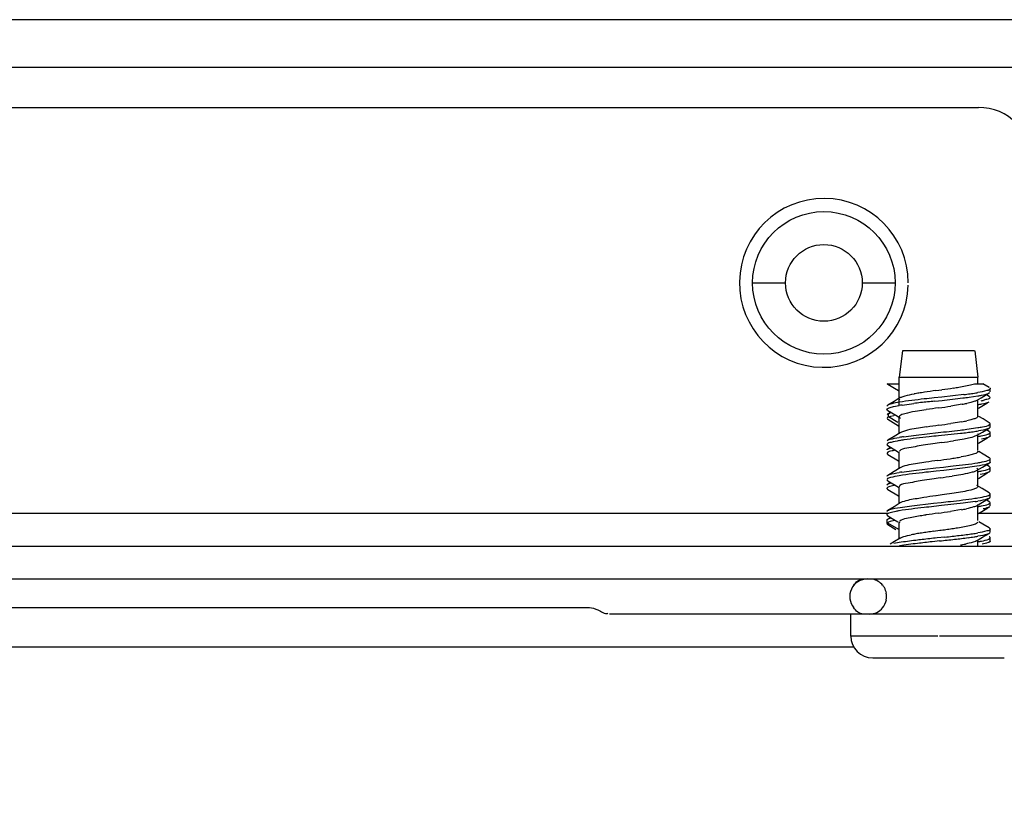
# Model space of a CAD drawing. Header units: inches. Extents: x 0 to 117, y 0 to 83.
# Tile 64 of 75: x 80.31 to 82.08, y 29.7 to 31.12. Entities that reach past the tile are written whole.
import ezdxf

# ---------------------------------------------------------------- set-up
doc = ezdxf.new("R2010")
doc.units = ezdxf.units.IN
doc.header["$LTSCALE"] = 6.431102
doc.header["$MEASUREMENT"] = 0
doc.layers.get('0').update_dxf_attribs({"linetype": 'CONTINUOUS'})
doc.styles.get("Standard").update_dxf_attribs({"font": 'txt', "width": 0.8})
doc.dimstyles.new('DIMSTYLE_1', dxfattribs={"dimtxt": 0.78125, "dimasz": 0.75, "dimexe": 0.18, "dimexo": 0.0625, "dimgap": 0.09, "dimtad": 1, "dimdec": 0, "dimzin": 4, "dimdsep": 46, "dimtxsty": 'STANDARD', "dimblk": '_FILLED', "dimblk1": '_FILLED', "dimblk2": '_FILLED', "dimcen": 0.09, "dimadec": 0, "dimazin": 0, "dimtfac": 1, "dimtdec": 0, "dimtofl": 0, "dimtmove": 0, "dimatfit": 3, "dimldrblk": '_FILLED', "dimfxl": 1, "dimtolj": 1, "dimtzin": 4, "dimarcsym": 0})

# ---------------------------------------------------------------- blocks, each defined once
blk = doc.blocks.new('_FILLED')
at = {"color": 0, "linetype": 'BYBLOCK'}
blk.add_solid([(0, 0), (-1, 0.1333), (-1, -0.1333)], dxfattribs=at)
blk = doc.blocks.new('*D13')
at = {"color": 7, "linetype": 'CONTINUOUS'}
for p, q in [((75.9658, 30.1419), (75.9658, 27.0445)), ((84.2335, 30.1419), (84.2335, 27.0445)), ((75.9658, 27.6695), (80.0997, 27.6695)), ((84.2335, 27.6695), (80.0997, 27.6695))]:
    blk.add_line(p, q, dxfattribs=at)
at = {"color": 7, "linetype": 'CONTINUOUS', "xscale": 0.75, "yscale": 0.75, "zscale": 0.75, "rotation": 180}
blk.add_blockref('_FILLED', (75.9658, 27.6695), dxfattribs=at)
at = {"color": 7, "linetype": 'CONTINUOUS', "xscale": 0.75, "yscale": 0.75, "zscale": 0.75}
blk.add_blockref('_FILLED', (84.2335, 27.6695), dxfattribs=at)

msp = doc.modelspace()

# ---------------------------------------------------------------- linework, layer by layer
at = {"color": 7, "linetype": 'CONTINUOUS'}
for p, q in [((82.2668, 31.1236), (76.6918, 31.1236)), ((82.1677, 31.0378), (76.8698, 31.0378)), ((76.9938, 30.9662), (82.0351, 30.9662)), ((81.6296, 30.6512), (81.6886, 30.6512)), ((81.8264, 30.6512), (81.8855, 30.6512)), ((81.8985, 30.5292), (81.893, 30.4819)), ((82.0283, 30.5292), (81.8986, 30.5292)), ((82.0284, 30.5292), (82.0339, 30.4819)), ((81.8713, 30.4701), (81.893, 30.4701)), ((81.8724, 30.4693), (81.8713, 30.4701)), ((81.893, 30.4317), (81.893, 30.4819)), ((81.8932, 30.4819), (82.0337, 30.4819)), ((82.0235, 30.4688), (82.0278, 30.4701)), ((82.0278, 30.4701), (82.043, 30.4701)), ((82.0339, 30.4701), (82.0339, 30.4819)), ((82.0546, 30.4632), (82.043, 30.4701)), ((81.9588, 30.458), (81.9695, 30.4595)), ((82.0087, 30.4507), (81.9694, 30.4462)), ((82.04, 30.445), (82.0545, 30.4536)), ((82.0546, 30.4474), (82.0494, 30.4505)), ((82.0545, 30.4536), (82.0557, 30.4545)), ((82.0561, 30.4554), (82.0561, 30.4613)), ((81.8835, 30.4384), (81.8723, 30.4317)), ((81.8748, 30.4328), (81.8723, 30.4317)), ((81.8798, 30.4343), (81.8748, 30.4328)), ((81.8947, 30.4452), (81.8835, 30.4384)), ((81.8981, 30.4318), (81.9191, 30.4347)), ((81.9694, 30.4462), (81.9556, 30.4448)), ((81.9566, 30.4389), (81.9697, 30.4403)), ((82.0057, 30.4332), (81.9858, 30.43)), ((82.0213, 30.4365), (82.0141, 30.4348)), ((82.0182, 30.446), (82.0341, 30.4484)), ((82.027, 30.4381), (82.0213, 30.4365)), ((82.0319, 30.4401), (82.04, 30.445)), ((82.0339, 30.4114), (82.0339, 30.4401)), ((82.0351, 30.4263), (82.0504, 30.4354)), ((82.0504, 30.4354), (82.0545, 30.4378)), ((81.8711, 30.415), (81.8723, 30.4159)), ((81.8775, 30.419), (81.8723, 30.4159)), ((81.8723, 30.4159), (81.8733, 30.4164)), ((81.8724, 30.4221), (81.8869, 30.4135)), ((81.8733, 30.4164), (81.8775, 30.419)), ((81.8751, 30.4172), (81.8733, 30.4164)), ((81.8735, 30.4106), (81.8733, 30.4164)), ((81.8774, 30.4179), (81.8751, 30.4172)), ((81.8768, 30.4275), (81.8823, 30.429)), ((81.8823, 30.429), (81.8928, 30.431)), ((81.9414, 30.4236), (81.9215, 30.4204)), ((81.8724, 30.4063), (81.8918, 30.3948)), ((81.8735, 30.4106), (81.8775, 30.412)), ((81.8904, 30.4008), (81.8735, 30.4106)), ((81.8775, 30.412), (81.8831, 30.4134)), ((81.8869, 30.4135), (81.895, 30.4086)), ((81.893, 30.3822), (81.893, 30.4086)), ((82.0055, 30.402), (81.9858, 30.3988)), ((82.0213, 30.4052), (82.0141, 30.4036)), ((82.027, 30.4069), (82.0213, 30.4052)), ((82.0434, 30.4069), (82.0361, 30.4113)), ((82.0546, 30.4002), (82.0434, 30.4069)), ((82.0561, 30.3924), (82.0561, 30.3983)), ((81.8948, 30.3822), (81.8836, 30.3754)), ((81.8967, 30.3832), (81.8948, 30.3822)), ((81.9231, 30.3781), (81.9626, 30.3825)), ((82.003, 30.3811), (81.9634, 30.3767)), ((82.0142, 30.3884), (82.034, 30.3913)), ((82.0319, 30.3772), (82.0425, 30.3835)), ((82.0335, 30.3806), (82.0339, 30.3796)), ((82.0425, 30.3835), (82.0545, 30.3906)), ((82.0546, 30.3844), (82.0494, 30.3875)), ((82.0556, 30.3914), (82.0545, 30.3906)), ((82.0561, 30.3767), (82.0561, 30.3826)), ((81.8711, 30.3677), (81.8723, 30.3687)), ((81.8836, 30.3754), (81.8723, 30.3687)), ((81.8723, 30.3687), (81.8734, 30.3692)), ((81.9006, 30.3751), (81.9231, 30.3781)), ((81.9575, 30.3629), (81.9361, 30.3598)), ((81.9685, 30.3645), (81.9575, 30.3629)), ((82.0092, 30.3709), (81.9901, 30.3677)), ((82.0172, 30.3725), (82.0092, 30.3709)), ((82.0319, 30.3772), (82.0289, 30.3758)), ((82.0339, 30.3507), (82.0339, 30.3772)), ((82.0351, 30.3633), (82.0503, 30.3724)), ((82.0503, 30.3724), (82.0545, 30.3748)), ((81.8708, 30.3452), (81.8712, 30.3442)), ((81.8712, 30.3442), (81.8724, 30.3433)), ((81.8759, 30.3551), (81.8723, 30.3529)), ((81.8724, 30.3591), (81.8918, 30.3476)), ((81.8724, 30.3433), (81.8917, 30.3319)), ((81.893, 30.3192), (81.893, 30.3481)), ((82.0302, 30.3451), (82.0258, 30.3435)), ((82.0434, 30.3439), (82.0361, 30.3483)), ((82.0546, 30.3372), (82.0434, 30.3439)), ((82.0425, 30.3205), (82.0545, 30.3276)), ((82.0557, 30.3344), (82.0561, 30.3354)), ((82.0561, 30.3294), (82.0561, 30.3354)), ((81.8835, 30.3124), (81.8723, 30.3057)), ((81.8948, 30.3192), (81.8835, 30.3124)), ((81.8959, 30.3198), (81.8948, 30.3192)), ((81.8976, 30.3117), (81.9193, 30.3146)), ((81.9193, 30.3146), (81.9584, 30.3191)), ((81.9584, 30.3191), (81.9721, 30.3205)), ((81.9729, 30.3147), (81.9593, 30.3132)), ((82.0114, 30.3191), (81.9729, 30.3147)), ((82.0073, 30.3075), (81.988, 30.3044)), ((82.0324, 30.3221), (82.0114, 30.3191)), ((82.0319, 30.3142), (82.0425, 30.3205)), ((82.0339, 30.2877), (82.0339, 30.3166)), ((82.0351, 30.3003), (82.0503, 30.3094)), ((82.0546, 30.3214), (82.0494, 30.3245)), ((82.0503, 30.3094), (82.0545, 30.3118)), ((82.0557, 30.3205), (82.0546, 30.3214)), ((82.0561, 30.3196), (82.0557, 30.3205)), ((82.0561, 30.3137), (82.0561, 30.3196)), ((81.8708, 30.2979), (81.8712, 30.297)), ((81.8712, 30.297), (81.8724, 30.2961)), ((81.8759, 30.2921), (81.8723, 30.2899)), ((81.8724, 30.2961), (81.8918, 30.2846)), ((81.9555, 30.2997), (81.9343, 30.2965)), ((81.9665, 30.3012), (81.9555, 30.2997)), ((81.8724, 30.2803), (81.8918, 30.2688)), ((81.893, 30.2562), (81.893, 30.2851)), ((81.9918, 30.2738), (81.9701, 30.2706)), ((82.0108, 30.277), (81.9918, 30.2738)), ((82.0296, 30.2818), (82.0249, 30.2802)), ((82.0418, 30.2818), (82.0321, 30.2877)), ((82.0546, 30.2742), (82.0418, 30.2818)), ((82.0557, 30.2733), (82.0546, 30.2742)), ((82.0561, 30.2724), (82.0557, 30.2733)), ((82.0561, 30.2664), (82.0561, 30.2724)), ((81.8948, 30.2562), (81.8835, 30.2494)), ((81.8984, 30.2579), (81.8948, 30.2562)), ((81.9157, 30.2512), (81.9543, 30.2556)), ((81.9543, 30.2556), (81.9679, 30.2571)), ((81.9701, 30.2706), (81.9589, 30.269)), ((82.0078, 30.2557), (81.9687, 30.2513)), ((82.0295, 30.2586), (82.0078, 30.2557)), ((82.0319, 30.2512), (82.0421, 30.2573)), ((82.0421, 30.2573), (82.0545, 30.2646)), ((82.0546, 30.2584), (82.0494, 30.2616)), ((82.0561, 30.2507), (82.0561, 30.2566)), ((77.1561, 30.2378), (81.8723, 30.2378)), ((81.8835, 30.2494), (81.8723, 30.2427)), ((81.8947, 30.2482), (81.9157, 30.2512)), ((81.9687, 30.2513), (81.9551, 30.2498)), ((82.0049, 30.2441), (81.9847, 30.2409)), ((82.0339, 30.2247), (82.0339, 30.2536)), ((82.0339, 30.2378), (82.1316, 30.2378)), ((82.0351, 30.2373), (82.0503, 30.2464)), ((82.0503, 30.2464), (82.0545, 30.2488)), ((82.0557, 30.2498), (82.0545, 30.2488)), ((81.8714, 30.2203), (81.8708, 30.2192)), ((81.8713, 30.2262), (81.8723, 30.2269)), ((81.8714, 30.2203), (81.8713, 30.2262)), ((81.8728, 30.2213), (81.8714, 30.2203)), ((81.8936, 30.2076), (81.8714, 30.2203)), ((81.8758, 30.229), (81.8723, 30.2269)), ((81.8724, 30.2331), (81.8834, 30.2266)), ((81.8738, 30.2218), (81.8728, 30.2213)), ((81.8834, 30.2266), (81.8905, 30.2224)), ((81.893, 30.1932), (81.893, 30.2221)), ((82.0336, 30.2213), (82.034, 30.2224)), ((82.0432, 30.218), (82.0359, 30.2225)), ((81.8724, 30.2173), (81.8869, 30.2087)), ((81.9545, 30.2054), (81.9657, 30.207)), ((82.0223, 30.2165), (82.0278, 30.2181)), ((82.0425, 30.1945), (82.0545, 30.2016)), ((82.0546, 30.2112), (82.0432, 30.218)), ((82.0558, 30.2027), (82.0545, 30.2016)), ((82.0561, 30.2034), (82.0561, 30.2094)), ((81.8928, 30.1849), (81.8829, 30.1831)), ((81.8948, 30.1932), (81.8965, 30.1941)), ((81.8965, 30.1941), (81.9009, 30.1957)), ((81.9655, 30.1879), (81.9519, 30.1864)), ((81.9747, 30.1949), (81.961, 30.1934)), ((82.0301, 30.1872), (82.0255, 30.1856)), ((82.0319, 30.1882), (82.0301, 30.1872)), ((82.0319, 30.1882), (82.0425, 30.1945)), ((82.0339, 30.1788), (82.0339, 30.1882)), ((82.0554, 30.1864), (82.0545, 30.1858)), ((82.0561, 30.1877), (82.0561, 30.1936)), ((76.6434, 30.1788), (82.3758, 30.1788)), ((76.6394, 30.1197), (82.3875, 30.1197)), ((77.6903, 30.0685), (81.3366, 30.0685)), ((81.3514, 30.064), (81.3561, 30.0618)), ((82.1209, 30.0567), (81.3723, 30.0567)), ((81.806, 30.0173), (81.806, 30.0567)), ((81.9619, 30.0173), (81.806, 30.0173)), ((82.1209, 30.0173), (81.965, 30.0173)), ((77.2157, 29.9977), (81.8112, 29.9977)), ((81.8453, 29.978), (82.0816, 29.978))]:
    msp.add_line(p, q, dxfattribs=at)
for points in [[(81.8724, 30.4693), (81.8844, 30.4622), (81.8918, 30.4578)], [(81.8947, 30.1932), (81.8842, 30.1868), (81.8765, 30.1822)]]:
    msp.add_lwpolyline(points, dxfattribs=at)
for radius in [0.128, 0.0689]:
    msp.add_circle((81.7575, 30.6512), radius, dxfattribs=at)
for centre, radius, start, end in [((82.0351, 30.8697), 0.0965, 0, 90), ((81.7575, 30.6512), 0.1516, 0, 358.4337), ((82.0117, 29.9414), 0.5188, 99.2513, 100.2429), ((82.0697, 29.5867), 0.8781, 98.6285, 99.2663), ((82.2606, 28.3174), 2.1617, 98.0256, 98.5835), ((81.6958, 32.398), 1.9577, 278.0361, 278.6488), ((81.8969, 31.3564), 0.9126, 277.0377, 277.7654), ((81.9479, 30.9838), 0.5365, 277.7443, 278.848), ((81.9753, 30.8064), 0.357, 278.8878, 279.4806), ((81.9545, 30.0613), 0.3748, 98.6576, 99.4784), ((82.1616, 28.4493), 2.0002, 96.2574, 96.9644), ((82.5885, 24.6048), 5.8682, 96.18128, 96.30858), ((81.9475, 30.7627), 0.3345, 280.0208, 281.4903), ((82.0092, 30.6005), 0.1639, 280.843, 282.0314), ((81.9157, 30.2631), 0.1538, 101.186, 102.2323), ((82.3962, 27.3586), 3.0986, 98.0247, 98.4389), ((81.5478, 33.3761), 2.9785, 278.0242, 278.456), ((81.5513, 33.3275), 2.9607, 278.0114, 278.4373), ((81.9465, 30.7378), 0.341, 279.9676, 281.4216), ((82.4234, 27.1318), 3.296, 98.0126, 98.3953), ((81.8639, 31.5475), 1.1746, 276.8, 277.3832), ((81.9259, 31.0704), 0.6935, 277.3669, 278.264), ((81.9687, 30.777), 0.397, 278.2396, 279.6138), ((81.9603, 29.968), 0.4114, 98.3393, 99.428), ((81.9614, 29.9548), 0.4188, 98.2682, 99.4201), ((81.6867, 32.3594), 2.0147, 278.041, 278.6611), ((82.3487, 27.586), 2.7735, 98.0082, 98.4586), ((81.478, 33.7728), 3.4743, 278.0125, 278.3753), ((81.8178, 31.4587), 1.1354, 278.419, 278.9463), ((81.8945, 30.9726), 0.6433, 278.9316, 279.7958), ((81.9542, 29.9427), 0.3733, 98.7145, 99.4654), ((81.6352, 32.6488), 2.3708, 278.0317, 278.5579), ((82.252, 28.1882), 2.1014, 98.0186, 98.6145), ((81.972, 30.6379), 0.3777, 278.6608, 279.4619), ((81.9731, 30.625), 0.3707, 278.7441, 279.4713), ((81.9338, 29.9957), 0.2497, 99.4462, 100.8398), ((82.356, 27.4474), 2.8179, 98.0219, 98.4709), ((81.5141, 33.4224), 3.2161, 278.0199, 278.4148), ((81.9449, 30.5873), 0.3484, 279.9006, 281.3401), ((82.0914, 29.23), 1.0157, 98.5163, 99.1008), ((82.0344, 29.5548), 0.6553, 98.9038, 99.7693), ((82.1142, 29.0474), 1.1689, 98.3961, 98.9188), ((82.2829, 27.9064), 2.3223, 98.1287, 98.4033), ((81.326, 34.7207), 4.5588, 278.0657, 278.2064), ((81.735, 31.8857), 1.6945, 278.2019, 278.57), ((81.9643, 30.6229), 0.4264, 278.0993, 279.4326), ((81.9873, 29.8274), 0.3786, 99.7529, 101.0954), ((82.4641, 25.5067), 4.7136, 96.1269, 96.4555), ((82.4024, 26.0478), 4.1631, 96.2118, 96.3965), ((81.4506, 34.9839), 4.8235, 276.1274, 276.4477), ((81.5234, 34.3446), 4.1742, 276.2072, 276.3927), ((81.8115, 31.7898), 1.6032, 276.3258, 277.2275), ((81.7876, 31.9929), 1.8136, 276.4795, 276.881), ((81.8765, 31.2581), 1.0734, 276.8717, 277.5026), ((81.9185, 30.9417), 0.7484, 277.2701, 278.1295), ((81.9331, 30.8295), 0.6412, 277.4879, 278.4415), ((81.969, 30.5871), 0.3961, 278.4484, 279.4514), ((81.936, 30.5725), 0.3974, 279.7011, 280.9827), ((81.8355, 30.0882), 0.0315, 90, 220), ((81.839, 30.0888), 0.0312, 29.3172, 39.1256), ((81.838, 30.0882), 0.0322, 349.5123, 10.4291), ((81.8453, 30.0173), 0.0394, 180, 270)]:
    msp.add_arc(centre, radius, start, end, dxfattribs=at)
for points, knots in [([(81.9902, 30.4625), (81.9935, 30.463), (82.0047, 30.4648), (82.0158, 30.4667), (82.0235, 30.4688)], [0, 0, 0, 0, 0.295483, 1, 1, 1, 1]), ([(81.8997, 30.4473), (81.9009, 30.4477), (81.9075, 30.4496), (81.9141, 30.4509), (81.9195, 30.4519)], [0, 0, 0, 0, 0.197675, 1, 1, 1, 1]), ([(82.0561, 30.4613), (82.0561, 30.4591), (82.0455, 30.4567), (82.0396, 30.4552), (82.0341, 30.4543)], [0, 0, 0, 0, 0.286, 1, 1, 1, 1]), ([(82.0341, 30.4484), (82.0363, 30.4487), (82.0429, 30.45), (82.0496, 30.4512), (82.0537, 30.4531)], [0, 0, 0, 0, 0.33213, 1, 1, 1, 1]), ([(82.0553, 30.4626), (82.0556, 30.4625), (82.0559, 30.4621), (82.0561, 30.4616), (82.0561, 30.4613)], [0, 0, 0, 0, 0.562554, 1, 1, 1, 1]), ([(81.8723, 30.4317), (81.8719, 30.4314), (81.8712, 30.431), (81.8708, 30.4302), (81.8708, 30.4298)], [0, 0, 0, 0, 0.597379, 1, 1, 1, 1]), ([(81.9556, 30.4448), (81.9497, 30.4441), (81.9287, 30.4418), (81.9078, 30.4394), (81.8928, 30.4369)], [0, 0, 0, 0, 0.282771, 1, 1, 1, 1]), ([(81.8938, 30.4412), (81.8935, 30.4415), (81.8931, 30.4419), (81.8928, 30.4426), (81.8928, 30.4428)], [0, 0, 0, 0, 0.558825, 1, 1, 1, 1]), ([(81.8948, 30.4452), (81.8954, 30.4456), (81.897, 30.4464), (81.8987, 30.447), (81.8997, 30.4473)], [0, 0, 0, 0, 0.437061, 1, 1, 1, 1]), ([(81.9697, 30.4403), (81.9822, 30.4417), (81.9984, 30.4435), (82.0146, 30.4455), (82.0182, 30.446)], [0, 0, 0, 0, 0.771743, 1, 1, 1, 1]), ([(82.0319, 30.4401), (82.0312, 30.4397), (82.0296, 30.439), (82.0279, 30.4384), (82.027, 30.4381)], [0, 0, 0, 0, 0.439102, 1, 1, 1, 1]), ([(82.0341, 30.4326), (82.0365, 30.433), (82.0433, 30.4344), (82.0505, 30.4355), (82.0545, 30.4378)], [0, 0, 0, 0, 0.344601, 1, 1, 1, 1]), ([(82.0546, 30.4474), (82.0556, 30.4468), (82.0552, 30.4425), (82.0493, 30.4422), (82.0457, 30.4408), (82.0434, 30.4403)], [0, 0, 0, 0, 0.230808, 0.530755, 1, 1, 1, 1]), ([(81.8708, 30.4239), (81.8708, 30.4247), (81.8731, 30.4264), (81.8752, 30.4271), (81.8768, 30.4275)], [0, 0, 0, 0, 0.328467, 1, 1, 1, 1]), ([(81.8724, 30.4221), (81.8721, 30.4222), (81.8716, 30.4226), (81.8711, 30.423), (81.871, 30.4233)], [0, 0, 0, 0, 0.568489, 1, 1, 1, 1]), ([(81.9215, 30.4204), (81.9152, 30.4193), (81.9061, 30.4171), (81.8959, 30.4148), (81.8936, 30.4124)], [0, 0, 0, 0, 0.657295, 1, 1, 1, 1]), ([(81.871, 30.4075), (81.8711, 30.4073), (81.8716, 30.4068), (81.8721, 30.4065), (81.8724, 30.4063)], [0, 0, 0, 0, 0.431472, 1, 1, 1, 1]), ([(81.8735, 30.4106), (81.873, 30.4104), (81.8722, 30.41), (81.8715, 30.4094), (81.8712, 30.4091)], [0, 0, 0, 0, 0.574741, 1, 1, 1, 1]), ([(81.8936, 30.4124), (81.8934, 30.4122), (81.8931, 30.4118), (81.893, 30.4113), (81.893, 30.411)], [0, 0, 0, 0, 0.542749, 1, 1, 1, 1]), ([(82.0341, 30.4114), (82.034, 30.4104), (82.0314, 30.4082), (82.0288, 30.4075), (82.027, 30.4069)], [0, 0, 0, 0, 0.335125, 1, 1, 1, 1]), ([(82.034, 30.3913), (82.0367, 30.3917), (82.0438, 30.3933), (82.0522, 30.3939), (82.0556, 30.3973)], [0, 0, 0, 0, 0.369385, 1, 1, 1, 1]), ([(82.056, 30.3987), (82.0559, 30.399), (82.0555, 30.3996), (82.0549, 30.4), (82.0546, 30.4002)], [0, 0, 0, 0, 0.41955, 1, 1, 1, 1]), ([(82.0556, 30.3973), (82.0557, 30.3974), (82.056, 30.3978), (82.0561, 30.3982), (82.0561, 30.3983)], [0, 0, 0, 0, 0.548273, 1, 1, 1, 1]), ([(81.9422, 30.3926), (81.9372, 30.3918), (81.922, 30.3893), (81.9062, 30.3874), (81.8967, 30.3832)], [0, 0, 0, 0, 0.326544, 1, 1, 1, 1]), ([(81.9626, 30.3825), (81.9758, 30.3839), (81.993, 30.3858), (82.0102, 30.3879), (82.0142, 30.3884)], [0, 0, 0, 0, 0.768697, 1, 1, 1, 1]), ([(82.0341, 30.3755), (82.036, 30.3759), (82.0419, 30.3769), (82.0479, 30.3781), (82.0519, 30.3796)], [0, 0, 0, 0, 0.314229, 1, 1, 1, 1]), ([(82.0545, 30.3906), (82.0536, 30.39), (82.0473, 30.3876), (82.0406, 30.3865), (82.035, 30.3855)], [0, 0, 0, 0, 0.154551, 1, 1, 1, 1]), ([(82.0519, 30.3796), (82.0525, 30.3798), (82.0536, 30.3802), (82.0546, 30.3808), (82.055, 30.381)], [0, 0, 0, 0, 0.564067, 1, 1, 1, 1]), ([(82.055, 30.381), (82.0553, 30.3813), (82.0558, 30.3817), (82.0561, 30.3823), (82.0561, 30.3826)], [0, 0, 0, 0, 0.580593, 1, 1, 1, 1]), ([(82.0561, 30.3826), (82.0561, 30.3828), (82.0559, 30.3834), (82.0555, 30.3838), (82.0552, 30.384)], [0, 0, 0, 0, 0.432176, 1, 1, 1, 1]), ([(82.0561, 30.3924), (82.0561, 30.3922), (82.056, 30.3919), (82.0558, 30.3916), (82.0556, 30.3914)], [0, 0, 0, 0, 0.457847, 1, 1, 1, 1]), ([(81.8712, 30.3619), (81.8711, 30.3618), (81.8709, 30.3615), (81.8708, 30.3611), (81.8708, 30.3609)], [0, 0, 0, 0, 0.540949, 1, 1, 1, 1]), ([(81.8929, 30.368), (81.888, 30.3672), (81.8809, 30.3655), (81.8729, 30.3638), (81.8712, 30.3619)], [0, 0, 0, 0, 0.665074, 1, 1, 1, 1]), ([(81.8734, 30.3692), (81.8744, 30.3697), (81.8807, 30.3719), (81.8874, 30.373), (81.8929, 30.3739)], [0, 0, 0, 0, 0.167503, 1, 1, 1, 1]), ([(81.9634, 30.3767), (81.9578, 30.3761), (81.937, 30.3738), (81.9163, 30.3715), (81.9012, 30.3693)], [0, 0, 0, 0, 0.272265, 1, 1, 1, 1]), ([(82.0545, 30.3748), (82.0538, 30.3744), (82.0493, 30.3725), (82.0445, 30.3715), (82.0405, 30.3708)], [0, 0, 0, 0, 0.164796, 1, 1, 1, 1]), ([(82.0561, 30.3767), (82.0561, 30.3763), (82.0557, 30.3755), (82.0549, 30.3751), (82.0545, 30.3748)], [0, 0, 0, 0, 0.400729, 1, 1, 1, 1]), ([(81.8709, 30.3604), (81.871, 30.3602), (81.8715, 30.3596), (81.872, 30.3593), (81.8724, 30.3591)], [0, 0, 0, 0, 0.424636, 1, 1, 1, 1]), ([(81.8709, 30.3515), (81.871, 30.3518), (81.8714, 30.3523), (81.872, 30.3527), (81.8723, 30.3529)], [0, 0, 0, 0, 0.422327, 1, 1, 1, 1]), ([(81.8859, 30.351), (81.8839, 30.3506), (81.8791, 30.3492), (81.8723, 30.3486), (81.8709, 30.3457)], [0, 0, 0, 0, 0.384781, 1, 1, 1, 1]), ([(81.8723, 30.3529), (81.8731, 30.3534), (81.8752, 30.3543), (81.8773, 30.3549), (81.8786, 30.3553)], [0, 0, 0, 0, 0.416692, 1, 1, 1, 1]), ([(81.9361, 30.3598), (81.9261, 30.3583), (81.9132, 30.3548), (81.8955, 30.353), (81.8932, 30.3489)], [0, 0, 0, 0, 0.680059, 1, 1, 1, 1]), ([(82.0258, 30.3435), (82.0244, 30.3431), (82.0172, 30.3411), (82.0098, 30.3398), (82.0039, 30.3387)], [0, 0, 0, 0, 0.200653, 1, 1, 1, 1]), ([(82.0341, 30.3484), (82.0341, 30.3477), (82.0328, 30.3462), (82.0312, 30.3455), (82.0302, 30.3451)], [0, 0, 0, 0, 0.367559, 1, 1, 1, 1]), ([(82.0334, 30.3498), (82.0336, 30.3496), (82.0339, 30.3491), (82.0341, 30.3486), (82.0341, 30.3484)], [0, 0, 0, 0, 0.547305, 1, 1, 1, 1]), ([(81.9407, 30.3293), (81.9357, 30.3286), (81.9207, 30.326), (81.905, 30.3243), (81.8959, 30.3198)], [0, 0, 0, 0, 0.332528, 1, 1, 1, 1]), ([(81.9721, 30.3205), (81.9779, 30.3212), (81.9986, 30.3235), (82.0193, 30.3258), (82.0341, 30.3283)], [0, 0, 0, 0, 0.282861, 1, 1, 1, 1]), ([(82.0545, 30.3276), (82.0535, 30.327), (82.0463, 30.3243), (82.0388, 30.3231), (82.0324, 30.3221)], [0, 0, 0, 0, 0.15091, 1, 1, 1, 1]), ([(82.0341, 30.3283), (82.0366, 30.3287), (82.0436, 30.3302), (82.0513, 30.3311), (82.055, 30.3338)], [0, 0, 0, 0, 0.354796, 1, 1, 1, 1]), ([(82.0561, 30.3354), (82.0561, 30.3356), (82.0559, 30.3362), (82.0554, 30.3366), (82.0552, 30.3368)], [0, 0, 0, 0, 0.427964, 1, 1, 1, 1]), ([(82.0561, 30.3294), (82.0561, 30.3292), (82.0559, 30.3286), (82.0554, 30.3282), (82.0552, 30.328)], [0, 0, 0, 0, 0.429143, 1, 1, 1, 1]), ([(81.8723, 30.3057), (81.8732, 30.3062), (81.8799, 30.3088), (81.8869, 30.3099), (81.8928, 30.3109)], [0, 0, 0, 0, 0.152887, 1, 1, 1, 1]), ([(81.9593, 30.3132), (81.953, 30.3125), (81.9308, 30.3101), (81.9086, 30.3076), (81.8928, 30.305)], [0, 0, 0, 0, 0.282346, 1, 1, 1, 1]), ([(82.0276, 30.3123), (82.0264, 30.3119), (82.0197, 30.3099), (82.0128, 30.3086), (82.0073, 30.3075)], [0, 0, 0, 0, 0.194671, 1, 1, 1, 1]), ([(82.0319, 30.3142), (82.0313, 30.3138), (82.0299, 30.3131), (82.0285, 30.3126), (82.0276, 30.3123)], [0, 0, 0, 0, 0.443185, 1, 1, 1, 1]), ([(82.0325, 30.3186), (82.0329, 30.3183), (82.0335, 30.3178), (82.0339, 30.3169), (82.0339, 30.3166)], [0, 0, 0, 0, 0.579659, 1, 1, 1, 1]), ([(82.0341, 30.3126), (82.0364, 30.3129), (82.0432, 30.3142), (82.0502, 30.3154), (82.0542, 30.3176)], [0, 0, 0, 0, 0.340184, 1, 1, 1, 1]), ([(82.0545, 30.3118), (82.0537, 30.3114), (82.0484, 30.3092), (82.0428, 30.3082), (82.0381, 30.3073)], [0, 0, 0, 0, 0.159749, 1, 1, 1, 1]), ([(82.0542, 30.3176), (82.0546, 30.3178), (82.0553, 30.3182), (82.0558, 30.3188), (82.056, 30.3191)], [0, 0, 0, 0, 0.581886, 1, 1, 1, 1]), ([(82.056, 30.3132), (82.0559, 30.313), (82.0554, 30.3124), (82.0549, 30.312), (82.0545, 30.3118)], [0, 0, 0, 0, 0.421477, 1, 1, 1, 1]), ([(81.8708, 30.2881), (81.8708, 30.2884), (81.8712, 30.2892), (81.8719, 30.2897), (81.8723, 30.2899)], [0, 0, 0, 0, 0.402511, 1, 1, 1, 1]), ([(81.8709, 30.3043), (81.871, 30.3046), (81.8714, 30.3051), (81.872, 30.3055), (81.8723, 30.3057)], [0, 0, 0, 0, 0.422982, 1, 1, 1, 1]), ([(81.8928, 30.305), (81.8876, 30.3041), (81.8809, 30.3024), (81.872, 30.3006), (81.8709, 30.2985)], [0, 0, 0, 0, 0.686023, 1, 1, 1, 1]), ([(81.8723, 30.2899), (81.8731, 30.2904), (81.8752, 30.2913), (81.8774, 30.2919), (81.8787, 30.2923)], [0, 0, 0, 0, 0.417041, 1, 1, 1, 1]), ([(81.9343, 30.2965), (81.9242, 30.295), (81.9137, 30.2918), (81.893, 30.2893), (81.893, 30.2851)], [0, 0, 0, 0, 0.708375, 1, 1, 1, 1]), ([(81.8719, 30.2837), (81.8716, 30.2835), (81.8711, 30.2831), (81.8708, 30.2824), (81.8708, 30.2822)], [0, 0, 0, 0, 0.579381, 1, 1, 1, 1]), ([(81.8708, 30.2822), (81.8708, 30.2819), (81.871, 30.2814), (81.8715, 30.281), (81.8717, 30.2808)], [0, 0, 0, 0, 0.429606, 1, 1, 1, 1]), ([(81.886, 30.288), (81.8843, 30.2877), (81.8796, 30.2866), (81.8745, 30.2856), (81.8719, 30.2837)], [0, 0, 0, 0, 0.345255, 1, 1, 1, 1]), ([(82.034, 30.2854), (82.034, 30.2847), (82.0325, 30.283), (82.0308, 30.2823), (82.0296, 30.2818)], [0, 0, 0, 0, 0.359787, 1, 1, 1, 1]), ([(82.0336, 30.2866), (82.0337, 30.2864), (82.034, 30.286), (82.0341, 30.2856), (82.034, 30.2854)], [0, 0, 0, 0, 0.535966, 1, 1, 1, 1]), ([(81.9373, 30.2658), (81.9331, 30.2652), (81.9201, 30.263), (81.9069, 30.261), (81.8984, 30.2579)], [0, 0, 0, 0, 0.316024, 1, 1, 1, 1]), ([(81.9679, 30.2571), (81.9735, 30.2577), (81.9939, 30.2599), (82.0142, 30.2622), (82.0289, 30.2645)], [0, 0, 0, 0, 0.276074, 1, 1, 1, 1]), ([(82.0341, 30.2653), (82.0393, 30.2662), (82.046, 30.2679), (82.055, 30.2697), (82.056, 30.2719)], [0, 0, 0, 0, 0.688238, 1, 1, 1, 1]), ([(82.0545, 30.2646), (82.0536, 30.264), (82.047, 30.2615), (82.04, 30.2604), (82.0341, 30.2594)], [0, 0, 0, 0, 0.153674, 1, 1, 1, 1]), ([(82.0533, 30.2541), (82.0538, 30.2544), (82.0546, 30.2548), (82.0554, 30.2553), (82.0557, 30.2556)], [0, 0, 0, 0, 0.574305, 1, 1, 1, 1]), ([(82.056, 30.266), (82.0559, 30.2657), (82.0555, 30.2652), (82.0549, 30.2648), (82.0545, 30.2646)], [0, 0, 0, 0, 0.419235, 1, 1, 1, 1]), ([(82.056, 30.2571), (82.0559, 30.2574), (82.0555, 30.2579), (82.0549, 30.2583), (82.0546, 30.2584)], [0, 0, 0, 0, 0.424374, 1, 1, 1, 1]), ([(82.0557, 30.2556), (82.0558, 30.2558), (82.056, 30.2561), (82.0561, 30.2564), (82.0561, 30.2566)], [0, 0, 0, 0, 0.542163, 1, 1, 1, 1]), ([(81.8708, 30.2409), (81.8708, 30.2412), (81.8712, 30.242), (81.8719, 30.2425), (81.8723, 30.2427)], [0, 0, 0, 0, 0.403234, 1, 1, 1, 1]), ([(81.8868, 30.2409), (81.8851, 30.2406), (81.8801, 30.2395), (81.8747, 30.2384), (81.8719, 30.2365)], [0, 0, 0, 0, 0.345472, 1, 1, 1, 1]), ([(81.8723, 30.2427), (81.8733, 30.2433), (81.8806, 30.2461), (81.8883, 30.2472), (81.8947, 30.2482)], [0, 0, 0, 0, 0.150016, 1, 1, 1, 1]), ([(81.9551, 30.2498), (81.9492, 30.2491), (81.9284, 30.2468), (81.9076, 30.2445), (81.8928, 30.242)], [0, 0, 0, 0, 0.282878, 1, 1, 1, 1]), ([(82.0319, 30.2512), (82.0312, 30.2507), (82.0294, 30.2499), (82.0276, 30.2493), (82.0265, 30.2489)], [0, 0, 0, 0, 0.434569, 1, 1, 1, 1]), ([(82.034, 30.2495), (82.0361, 30.2499), (82.0426, 30.2511), (82.0492, 30.2523), (82.0533, 30.2541)], [0, 0, 0, 0, 0.327863, 1, 1, 1, 1]), ([(82.0545, 30.2488), (82.0539, 30.2485), (82.0503, 30.2469), (82.0465, 30.246), (82.0433, 30.2453)], [0, 0, 0, 0, 0.170888, 1, 1, 1, 1]), ([(81.8719, 30.2365), (81.8716, 30.2363), (81.8711, 30.2359), (81.8708, 30.2352), (81.8708, 30.2349)], [0, 0, 0, 0, 0.580102, 1, 1, 1, 1]), ([(81.8708, 30.2349), (81.8708, 30.2347), (81.871, 30.2341), (81.8714, 30.2337), (81.8717, 30.2336)], [0, 0, 0, 0, 0.431477, 1, 1, 1, 1]), ([(81.8708, 30.2251), (81.8708, 30.2253), (81.8709, 30.2257), (81.8711, 30.226), (81.8713, 30.2262)], [0, 0, 0, 0, 0.456278, 1, 1, 1, 1]), ([(81.8708, 30.2192), (81.8708, 30.2188), (81.8713, 30.218), (81.872, 30.2176), (81.8724, 30.2173)], [0, 0, 0, 0, 0.401426, 1, 1, 1, 1]), ([(81.8723, 30.2269), (81.8731, 30.2274), (81.8752, 30.2283), (81.8774, 30.2289), (81.8787, 30.2293)], [0, 0, 0, 0, 0.4169, 1, 1, 1, 1]), ([(81.893, 30.2221), (81.893, 30.2218), (81.8932, 30.2211), (81.8938, 30.2206), (81.8941, 30.2203)], [0, 0, 0, 0, 0.433882, 1, 1, 1, 1]), ([(81.9307, 30.233), (81.9224, 30.2316), (81.9104, 30.2289), (81.8967, 30.2266), (81.8937, 30.2235)], [0, 0, 0, 0, 0.659871, 1, 1, 1, 1]), ([(82.0278, 30.2181), (82.0291, 30.2186), (82.0311, 30.2194), (82.0331, 30.2206), (82.0336, 30.2213)], [0, 0, 0, 0, 0.611624, 1, 1, 1, 1]), ([(81.9875, 30.2101), (81.9909, 30.2106), (82.0026, 30.2125), (82.0142, 30.2144), (82.0223, 30.2165)], [0, 0, 0, 0, 0.292666, 1, 1, 1, 1]), ([(82.0561, 30.2094), (82.0561, 30.2071), (82.0455, 30.2048), (82.0396, 30.2032), (82.0341, 30.2023)], [0, 0, 0, 0, 0.28611, 1, 1, 1, 1]), ([(82.0545, 30.2016), (82.0536, 30.201), (82.047, 30.1985), (82.04, 30.1974), (82.0341, 30.1964)], [0, 0, 0, 0, 0.153269, 1, 1, 1, 1]), ([(82.0546, 30.2112), (82.0549, 30.211), (82.0554, 30.2106), (82.0559, 30.2101), (82.056, 30.2099)], [0, 0, 0, 0, 0.573772, 1, 1, 1, 1]), ([(81.9341, 30.1904), (81.9302, 30.19), (81.9165, 30.1883), (81.9027, 30.1866), (81.8928, 30.1849)], [0, 0, 0, 0, 0.281806, 1, 1, 1, 1]), ([(81.9386, 30.185), (81.9343, 30.1845), (81.9192, 30.1827), (81.9041, 30.1809), (81.8933, 30.1791)], [0, 0, 0, 0, 0.281915, 1, 1, 1, 1]), ([(82.034, 30.1865), (82.0362, 30.1869), (82.0429, 30.1882), (82.0498, 30.1894), (82.0539, 30.1914)], [0, 0, 0, 0, 0.335586, 1, 1, 1, 1]), ([(82.0545, 30.1858), (82.0539, 30.1855), (82.0497, 30.1837), (82.0453, 30.1828), (82.0417, 30.182)], [0, 0, 0, 0, 0.166781, 1, 1, 1, 1]), ([(82.0539, 30.1914), (82.0544, 30.1917), (82.0551, 30.1921), (82.0557, 30.1927), (82.0559, 30.193)], [0, 0, 0, 0, 0.582013, 1, 1, 1, 1]), ([(82.0561, 30.1936), (82.0561, 30.194), (82.0557, 30.1948), (82.055, 30.1952), (82.0546, 30.1955)], [0, 0, 0, 0, 0.402286, 1, 1, 1, 1]), ([(82.0561, 30.1877), (82.0561, 30.1875), (82.0559, 30.187), (82.0556, 30.1866), (82.0554, 30.1864)], [0, 0, 0, 0, 0.441082, 1, 1, 1, 1]), ([(81.3655, 30.0576), (81.3663, 30.0575), (81.3678, 30.0572), (81.3693, 30.058), (81.3697, 30.0586)], [0, 0, 0, 0, 0.541178, 1, 1, 1, 1])]:
    msp.add_open_spline(points, degree=3, knots=knots, dxfattribs=at)
for points in [[(81.8928, 30.4369), (81.8884, 30.4362), (81.8841, 30.4354), (81.8798, 30.4343)], [(82.0289, 30.3758), (82.0251, 30.3743), (82.0212, 30.3734), (82.0172, 30.3725)], [(82.0249, 30.2802), (82.0202, 30.2789), (82.0155, 30.2779), (82.0108, 30.277)], [(82.0265, 30.2489), (82.0223, 30.2476), (82.0179, 30.2466), (82.0135, 30.2457)], [(81.8844, 30.2247), (81.8808, 30.2239), (81.8772, 30.2232), (81.8738, 30.2218)], [(81.9009, 30.1957), (81.9054, 30.1971), (81.9099, 30.1981), (81.9145, 30.199)], [(82.0255, 30.1856), (82.021, 30.1843), (82.0164, 30.1833), (82.0118, 30.1824)], [(81.8109, 30.1079), (81.8144, 30.114), (81.8213, 30.1197), (81.8283, 30.1197)], [(81.8631, 30.1085), (81.8587, 30.1139), (81.852, 30.1179), (81.8452, 30.1192)], [(81.8697, 30.094), (81.8691, 30.0975), (81.8679, 30.101), (81.8661, 30.1041)], [(81.863, 30.0678), (81.8664, 30.072), (81.8688, 30.0771), (81.8697, 30.0824)], [(81.3361, 30.0685), (81.3414, 30.0685), (81.3466, 30.0663), (81.3514, 30.064)], [(81.3561, 30.0618), (81.3592, 30.0603), (81.3621, 30.0584), (81.3655, 30.0576)], [(81.8283, 30.0567), (81.8213, 30.0567), (81.8144, 30.0624), (81.8109, 30.0685)], [(81.8398, 30.0567), (81.8484, 30.0567), (81.8576, 30.0612), (81.863, 30.0678)]]:
    msp.add_open_spline(points, degree=3, dxfattribs=at)

# ---------------------------------------------------------------- dimensions: what is measured, and where the dimension line sits
dim = msp.add_linear_dim(base=(84.2335, 27.6695), p1=(75.9658, 30.1419), p2=(84.2335, 30.1419), dimstyle='DIMSTYLE_1', dxfattribs=at)
dim.commit()
dim.dimension.update_dxf_attribs({"geometry": '*D13', "text_midpoint": (79.1622, 27.8648), "dimtype": 160})

doc.saveas('drawing.dxf')
